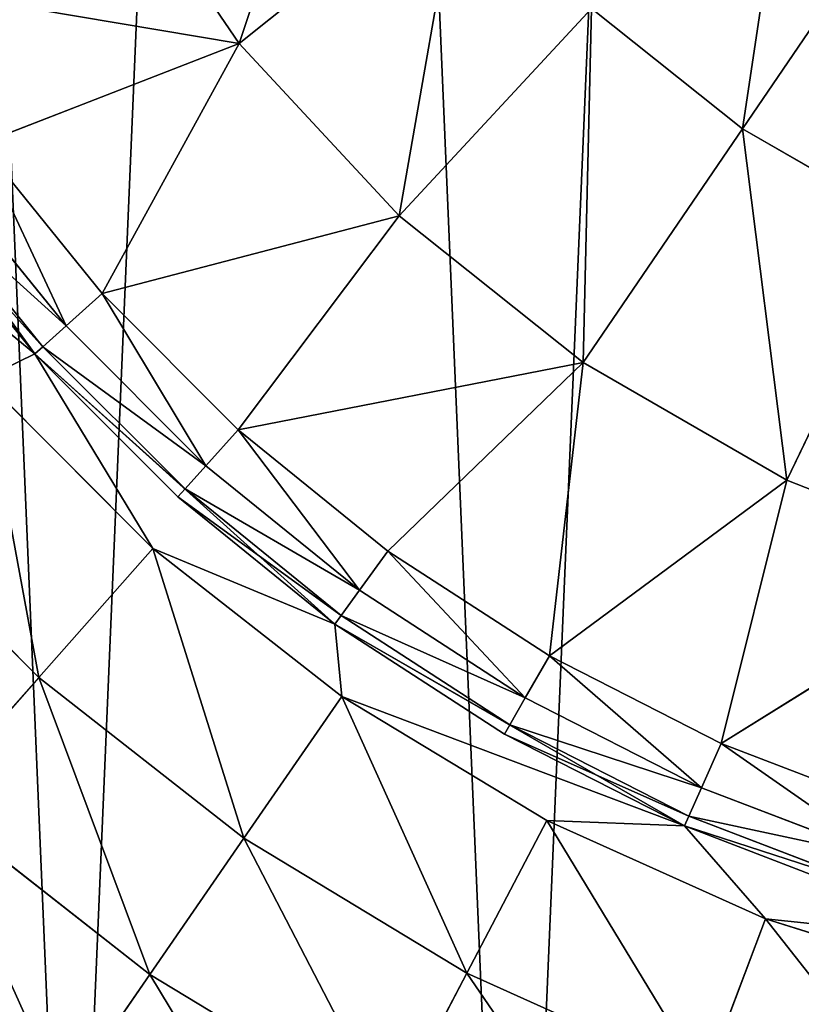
# Model space of a CAD drawing. Extents: x 80 to 596, y 77 to 1633.
# Tile 211 of 256: x 325 to 332, y 1082 to 1091. Entities that reach past the tile are written whole.
import ezdxf

# ---------------------------------------------------------------- set-up
doc = ezdxf.new("R2010")
doc.units = 0
doc.header["$LTSCALE"] = 25.4
doc.layers.get('0').update_dxf_attribs({"color": 13, "linetype": 'CONTINUOUS'})

# ---------------------------------------------------------------- blocks, each defined once
blk = doc.blocks.new('CADILLAC-III-8190-7988-799')
at = {"color": 18}
for p, q in [((-12.1535, 1092.6582, 38.8181), (-10.9521, 1090.8962, 38.8181)), ((-12.1535, 1092.6582, 38.8181), (-10.9521, 1090.8962, 38.8181)), ((-10.9521, 1090.8962, 38.8181), (-8.9466, 1092.4955, 40.1429)), ((-10.9521, 1090.8962, 38.8181), (-8.9466, 1092.4955, 40.1429)), ((-6.3893, 1090.1227, 40.1429), (-4.8746, 1092.3442, 41.1944)), ((-6.3893, 1090.1227, 40.1429), (-4.8746, 1092.3442, 41.1944)), ((-14.2439, 1091.4513, 37.2342), (-10.9521, 1090.8962, 38.8181)), ((-14.2439, 1091.4513, 37.2342), (-10.9521, 1090.8962, 38.8181)), ((-9.5016, 1089.3329, 38.8181), (-7.7569, 1091.2133, 40.1429)), ((-9.5016, 1089.3329, 38.8181), (-7.7569, 1091.2133, 40.1429)), ((-7.7569, 1091.2133, 40.1429), (-6.3893, 1090.1227, 40.1429)), ((-7.7569, 1091.2133, 40.1429), (-6.3893, 1090.1227, 40.1429)), ((-12.8015, 1088.0828, 31.6114), (-14.9519, 1091.0426, 31.6114)), ((-12.8015, 1088.0828, 31.6114), (-14.9519, 1091.0426, 31.6114)), ((-13.2929, 1089.9868, 37.2342), (-10.9521, 1090.8962, 38.8181)), ((-13.2929, 1089.9868, 37.2342), (-10.9521, 1090.8962, 38.8181)), ((-10.9521, 1090.8962, 38.8181), (-12.194, 1088.6298, 37.2342)), ((-10.9521, 1090.8962, 38.8181), (-12.194, 1088.6298, 37.2342)), ((-10.9521, 1090.8962, 38.8181), (-9.5016, 1089.3329, 38.8181)), ((-10.9521, 1090.8962, 38.8181), (-9.5016, 1089.3329, 38.8181)), ((-7.8343, 1088.0032, 38.8181), (-6.3893, 1090.1227, 40.1429)), ((-7.8343, 1088.0032, 38.8181), (-6.3893, 1090.1227, 40.1429)), ((-4.8744, 1089.248, 40.1429), (-6.3893, 1090.1227, 40.1429)), ((-4.8744, 1089.248, 40.1429), (-6.3893, 1090.1227, 40.1429)), ((-13.2929, 1089.9868, 37.2342), (-12.194, 1088.6298, 37.2342)), ((-13.2929, 1089.9868, 37.2342), (-12.194, 1088.6298, 37.2342)), ((-12.5201, 1088.3361, 36.7922), (-13.6479, 1089.7289, 36.7922)), ((-12.5201, 1088.3361, 36.7922), (-13.6479, 1089.7289, 36.7922)), ((-12.8015, 1088.0828, 31.6114), (-13.9542, 1089.5063, 35.6213)), ((-12.8015, 1088.0828, 35.6213), (-13.9542, 1089.5063, 35.6213)), ((-12.8015, 1088.0828, 31.6114), (-13.9542, 1089.5063, 35.6213)), ((-12.8015, 1088.0828, 35.6213), (-13.9542, 1089.5063, 35.6213)), ((-12.7294, 1088.1477, 36.2366), (-13.8757, 1089.5634, 36.2366)), ((-12.7294, 1088.1477, 36.2366), (-13.8757, 1089.5634, 36.2366)), ((-12.194, 1088.6298, 37.2342), (-9.5016, 1089.3329, 38.8181)), ((-12.194, 1088.6298, 37.2342), (-9.5016, 1089.3329, 38.8181)), ((-9.5016, 1089.3329, 38.8181), (-10.9592, 1087.395, 37.2342)), ((-9.5016, 1089.3329, 38.8181), (-10.9592, 1087.395, 37.2342)), ((-9.5016, 1089.3329, 38.8181), (-7.8343, 1088.0032, 38.8181)), ((-9.5016, 1089.3329, 38.8181), (-7.8343, 1088.0032, 38.8181)), ((-4.8744, 1089.248, 40.1429), (-5.9874, 1086.9369, 38.8181)), ((-4.8744, 1089.248, 40.1429), (-5.9874, 1086.9369, 38.8181)), ((-12.194, 1088.6298, 37.2342), (-12.5201, 1088.3361, 36.7922)), ((-12.194, 1088.6298, 37.2342), (-12.5201, 1088.3361, 36.7922)), ((-12.194, 1088.6298, 37.2342), (-10.9592, 1087.395, 37.2342)), ((-12.194, 1088.6298, 37.2342), (-10.9592, 1087.395, 37.2342)), ((-12.5201, 1088.3361, 36.7922), (-12.7294, 1088.1477, 36.2366)), ((-12.5201, 1088.3361, 36.7922), (-12.7294, 1088.1477, 36.2366)), ((-11.2529, 1087.0688, 36.7922), (-12.5201, 1088.3361, 36.7922)), ((-11.2529, 1087.0688, 36.7922), (-12.5201, 1088.3361, 36.7922)), ((-12.7294, 1088.1477, 36.2366), (-12.8015, 1088.0828, 35.6213)), ((-12.7294, 1088.1477, 36.2366), (-12.8015, 1088.0828, 35.6213)), ((-10.0827, 1085.6348, 31.6114), (-12.8015, 1088.0828, 31.6114)), ((-11.5062, 1086.7875, 35.6213), (-12.8015, 1088.0828, 31.6114)), ((-10.0827, 1085.6348, 31.6114), (-12.8015, 1088.0828, 31.6114)), ((-11.5062, 1086.7875, 35.6213), (-12.8015, 1088.0828, 31.6114)), ((-11.5062, 1086.7875, 35.6213), (-12.8015, 1088.0828, 35.6213)), ((-12.8015, 1088.0828, 35.6213), (-12.8015, 1088.0828, 31.6114)), ((-12.8015, 1088.0828, 35.6213), (-12.8015, 1088.0828, 31.6114)), ((-11.5062, 1086.7875, 35.6213), (-12.8015, 1088.0828, 35.6213)), ((-11.4413, 1086.8596, 36.2366), (-12.7294, 1088.1477, 36.2366)), ((-11.4413, 1086.8596, 36.2366), (-12.7294, 1088.1477, 36.2366)), ((-10.9592, 1087.395, 37.2342), (-7.8343, 1088.0032, 38.8181)), ((-10.9592, 1087.395, 37.2342), (-7.8343, 1088.0032, 38.8181)), ((-7.8343, 1088.0032, 38.8181), (-9.6022, 1086.2961, 37.2342)), ((-7.8343, 1088.0032, 38.8181), (-9.6022, 1086.2961, 37.2342)), ((-8.1377, 1085.3451, 37.2342), (-7.8343, 1088.0032, 38.8181)), ((-8.1377, 1085.3451, 37.2342), (-7.8343, 1088.0032, 38.8181)), ((-5.9874, 1086.9369, 38.8181), (-7.8343, 1088.0032, 38.8181)), ((-5.9874, 1086.9369, 38.8181), (-7.8343, 1088.0032, 38.8181)), ((-13.2696, 1087.8563, 31.6114), (-11.7326, 1086.3193, 31.6114)), ((-13.2696, 1087.8563, 31.6114), (-11.7326, 1086.3193, 31.6114)), ((-10.9592, 1087.395, 37.2342), (-11.2529, 1087.0688, 36.7922)), ((-10.9592, 1087.395, 37.2342), (-11.2529, 1087.0688, 36.7922)), ((-10.9592, 1087.395, 37.2342), (-9.6022, 1086.2961, 37.2342)), ((-10.9592, 1087.395, 37.2342), (-9.6022, 1086.2961, 37.2342)), ((-11.2529, 1087.0688, 36.7922), (-11.4413, 1086.8596, 36.2366)), ((-11.2529, 1087.0688, 36.7922), (-11.4413, 1086.8596, 36.2366)), ((-9.8601, 1085.941, 36.7922), (-11.2529, 1087.0688, 36.7922)), ((-9.8601, 1085.941, 36.7922), (-11.2529, 1087.0688, 36.7922)), ((-5.9874, 1086.9369, 38.8181), (-8.1377, 1085.3451, 37.2342)), ((-5.9874, 1086.9369, 38.8181), (-8.1377, 1085.3451, 37.2342)), ((-6.5818, 1084.5522, 37.2342), (-5.9874, 1086.9369, 38.8181)), ((-6.5818, 1084.5522, 37.2342), (-5.9874, 1086.9369, 38.8181)), ((-4.0022, 1086.1578, 38.8181), (-5.9874, 1086.9369, 38.8181)), ((-4.0022, 1086.1578, 38.8181), (-5.9874, 1086.9369, 38.8181)), ((-14.4378, 1086.8214, 31.4576), (-12.7676, 1085.1511, 31.4576)), ((-14.4378, 1086.8214, 31.4576), (-12.7676, 1085.1511, 31.4576)), ((-11.4413, 1086.8596, 36.2366), (-11.5062, 1086.7875, 35.6213)), ((-11.4413, 1086.8596, 36.2366), (-11.5062, 1086.7875, 35.6213)), ((-10.0257, 1085.7133, 36.2366), (-11.4413, 1086.8596, 36.2366)), ((-10.0257, 1085.7133, 36.2366), (-11.4413, 1086.8596, 36.2366)), ((-10.0827, 1085.6348, 31.6114), (-11.5062, 1086.7875, 35.6213)), ((-10.0827, 1085.6348, 35.6213), (-11.5062, 1086.7875, 35.6213)), ((-10.0827, 1085.6348, 31.6114), (-11.5062, 1086.7875, 35.6213)), ((-10.0827, 1085.6348, 35.6213), (-11.5062, 1086.7875, 35.6213)), ((-11.7326, 1086.3193, 31.6114), (-12.7676, 1085.1511, 31.4576)), ((-11.7326, 1086.3193, 31.6114), (-12.7676, 1085.1511, 31.4576)), ((-11.7326, 1086.3193, 31.6114), (-10.0216, 1084.9789, 31.6114)), ((-11.7326, 1086.3193, 31.6114), (-10.0216, 1084.9789, 31.6114)), ((-9.6022, 1086.2961, 37.2342), (-9.8601, 1085.941, 36.7922)), ((-9.6022, 1086.2961, 37.2342), (-9.8601, 1085.941, 36.7922)), ((-9.6022, 1086.2961, 37.2342), (-8.1377, 1085.3451, 37.2342)), ((-9.6022, 1086.2961, 37.2342), (-8.1377, 1085.3451, 37.2342)), ((-6.5818, 1084.5522, 37.2342), (-4.0022, 1086.1578, 38.8181)), ((-6.5818, 1084.5522, 37.2342), (-4.0022, 1086.1578, 38.8181)), ((-9.8601, 1085.941, 36.7922), (-10.0257, 1085.7133, 36.2366)), ((-9.8601, 1085.941, 36.7922), (-10.0257, 1085.7133, 36.2366)), ((-8.3571, 1084.965, 36.7922), (-9.8601, 1085.941, 36.7922)), ((-8.3571, 1084.965, 36.7922), (-9.8601, 1085.941, 36.7922)), ((-10.0257, 1085.7133, 36.2366), (-10.0827, 1085.6348, 35.6213)), ((-10.0257, 1085.7133, 36.2366), (-10.0827, 1085.6348, 35.6213)), ((-8.4979, 1084.7211, 36.2366), (-10.0257, 1085.7133, 36.2366)), ((-8.4979, 1084.7211, 36.2366), (-10.0257, 1085.7133, 36.2366)), ((-6.9143, 1083.8055, 31.6114), (-10.0827, 1085.6348, 31.6114)), ((-8.5464, 1084.6371, 35.6213), (-10.0827, 1085.6348, 31.6114)), ((-6.9143, 1083.8055, 31.6114), (-10.0827, 1085.6348, 31.6114)), ((-8.5464, 1084.6371, 35.6213), (-10.0827, 1085.6348, 31.6114)), ((-8.5464, 1084.6371, 35.6213), (-10.0827, 1085.6348, 35.6213)), ((-10.0827, 1085.6348, 35.6213), (-10.0827, 1085.6348, 31.6114)), ((-10.0827, 1085.6348, 35.6213), (-10.0827, 1085.6348, 31.6114)), ((-8.5464, 1084.6371, 35.6213), (-10.0827, 1085.6348, 35.6213)), ((-8.1377, 1085.3451, 37.2342), (-8.3571, 1084.965, 36.7922)), ((-8.1377, 1085.3451, 37.2342), (-8.3571, 1084.965, 36.7922)), ((-8.1377, 1085.3451, 37.2342), (-6.5818, 1084.5522, 37.2342)), ((-8.1377, 1085.3451, 37.2342), (-6.5818, 1084.5522, 37.2342)), ((-12.7676, 1085.1511, 31.4576), (-13.7628, 1084.0278, 31.0024)), ((-12.7676, 1085.1511, 31.4576), (-13.7628, 1084.0278, 31.0024)), ((-10.9082, 1083.6945, 31.4576), (-12.7676, 1085.1511, 31.4576)), ((-10.9082, 1083.6945, 31.4576), (-12.7676, 1085.1511, 31.4576)), ((-10.0216, 1084.9789, 31.6114), (-10.9082, 1083.6945, 31.4576)), ((-10.0216, 1084.9789, 31.6114), (-10.9082, 1083.6945, 31.4576)), ((-10.0216, 1084.9789, 31.6114), (-8.1614, 1083.8544, 31.6114)), ((-10.0216, 1084.9789, 31.6114), (-8.1614, 1083.8544, 31.6114)), ((-8.3571, 1084.965, 36.7922), (-8.4979, 1084.7211, 36.2366)), ((-8.3571, 1084.965, 36.7922), (-8.4979, 1084.7211, 36.2366)), ((-6.7603, 1084.1514, 36.7922), (-8.3571, 1084.965, 36.7922)), ((-6.7603, 1084.1514, 36.7922), (-8.3571, 1084.965, 36.7922)), ((-8.4979, 1084.7211, 36.2366), (-8.5464, 1084.6371, 35.6213)), ((-8.4979, 1084.7211, 36.2366), (-8.5464, 1084.6371, 35.6213)), ((-6.8749, 1083.8942, 36.2366), (-8.4979, 1084.7211, 36.2366)), ((-6.8749, 1083.8942, 36.2366), (-8.4979, 1084.7211, 36.2366)), ((-6.9143, 1083.8055, 31.6114), (-8.5464, 1084.6371, 35.6213)), ((-6.9143, 1083.8055, 35.6213), (-8.5464, 1084.6371, 35.6213)), ((-6.9143, 1083.8055, 31.6114), (-8.5464, 1084.6371, 35.6213)), ((-6.9143, 1083.8055, 35.6213), (-8.5464, 1084.6371, 35.6213)), ((-6.5818, 1084.5522, 37.2342), (-6.7603, 1084.1514, 36.7922)), ((-6.5818, 1084.5522, 37.2342), (-6.7603, 1084.1514, 36.7922)), ((-6.5818, 1084.5522, 37.2342), (-4.9516, 1083.9265, 37.2342)), ((-6.5818, 1084.5522, 37.2342), (-4.9516, 1083.9265, 37.2342)), ((-6.7603, 1084.1514, 36.7922), (-6.8749, 1083.8942, 36.2366)), ((-6.7603, 1084.1514, 36.7922), (-6.8749, 1083.8942, 36.2366)), ((-5.0872, 1083.5092, 36.7922), (-6.7603, 1084.1514, 36.7922)), ((-5.0872, 1083.5092, 36.7922), (-6.7603, 1084.1514, 36.7922)), ((-11.7607, 1082.4594, 31.0024), (-13.7628, 1084.0278, 31.0024)), ((-11.7607, 1082.4594, 31.0024), (-13.7628, 1084.0278, 31.0024)), ((-6.8749, 1083.8942, 36.2366), (-6.9143, 1083.8055, 35.6213)), ((-6.8749, 1083.8942, 36.2366), (-6.9143, 1083.8055, 35.6213)), ((-5.1742, 1083.2413, 36.2366), (-6.8749, 1083.8942, 36.2366)), ((-5.1742, 1083.2413, 36.2366), (-6.8749, 1083.8942, 36.2366)), ((-8.1614, 1083.8544, 31.6114), (-8.8867, 1082.4724, 31.4576)), ((-8.1614, 1083.8544, 31.6114), (-8.8867, 1082.4724, 31.4576)), ((-8.1614, 1083.8544, 31.6114), (-6.1793, 1082.9623, 31.6114)), ((-8.1614, 1083.8544, 31.6114), (-6.1793, 1082.9623, 31.6114)), ((-3.4349, 1082.675, 31.6114), (-6.9143, 1083.8055, 31.6114)), ((-5.2042, 1083.149, 35.6213), (-6.9143, 1083.8055, 31.6114)), ((-3.4349, 1082.675, 31.6114), (-6.9143, 1083.8055, 31.6114)), ((-5.2042, 1083.149, 35.6213), (-6.9143, 1083.8055, 31.6114)), ((-5.2042, 1083.149, 35.6213), (-6.9143, 1083.8055, 35.6213)), ((-6.9143, 1083.8055, 35.6213), (-6.9143, 1083.8055, 31.6114)), ((-6.9143, 1083.8055, 35.6213), (-6.9143, 1083.8055, 31.6114)), ((-5.2042, 1083.149, 35.6213), (-6.9143, 1083.8055, 35.6213)), ((-10.9082, 1083.6945, 31.4576), (-11.7607, 1082.4594, 31.0024)), ((-10.9082, 1083.6945, 31.4576), (-11.7607, 1082.4594, 31.0024)), ((-8.8867, 1082.4724, 31.4576), (-10.9082, 1083.6945, 31.4576)), ((-8.8867, 1082.4724, 31.4576), (-10.9082, 1083.6945, 31.4576)), ((-6.1793, 1082.9623, 31.6114), (-6.7327, 1081.5029, 31.4576)), ((-6.1793, 1082.9623, 31.6114), (-6.7327, 1081.5029, 31.4576)), ((-6.1793, 1082.9623, 31.6114), (-4.1041, 1082.3157, 31.6114)), ((-6.1793, 1082.9623, 31.6114), (-4.1041, 1082.3157, 31.6114)), ((-11.7607, 1082.4594, 31.0024), (-12.5464, 1081.321, 30.2631)), ((-11.7607, 1082.4594, 31.0024), (-12.5464, 1081.321, 30.2631)), ((-9.5842, 1081.1436, 31.0024), (-11.7607, 1082.4594, 31.0024)), ((-9.5842, 1081.1436, 31.0024), (-11.7607, 1082.4594, 31.0024)), ((-8.8867, 1082.4724, 31.4576), (-9.5842, 1081.1436, 31.0024)), ((-8.8867, 1082.4724, 31.4576), (-9.5842, 1081.1436, 31.0024)), ((-8.8867, 1082.4724, 31.4576), (-6.7327, 1081.5029, 31.4576)), ((-8.8867, 1082.4724, 31.4576), (-6.7327, 1081.5029, 31.4576))]:
    blk.add_line(p, q, dxfattribs=at)
mesh = blk.add_polyface(dxfattribs=at)
corners = [(-25.5858, 1103.0951, 7.1114), (-25.2129, 1094.3149, 7.1114), (-25.773, 1098.6891, 7.1114), (-24.6568, 1107.406, 7.1114), (-23.9215, 1090.0983, 7.1114), (-23.0125, 1111.4979, 7.1114), (-21.9362, 1086.1605, 7.1114), (-20.7003, 1115.2531, 7.1114), (-19.3139, 1082.615, 7.1114), (-17.7868, 1118.5635, 7.1114), (-16.1301, 1079.5636, 7.1114), (-14.3558, 1121.3339, 7.1114), (-12.4765, 1077.0942, 7.1114), (-10.5059, 1123.4845, 7.1114), (-8.4581, 1075.2777, 7.1114), (-6.3479, 1124.9536, 7.1114), (-4.1904, 1074.1665, 7.1114), (-2.0014, 1125.6989, 7.1114), (0.2036, 1073.7926, 7.1114), (0.2036, 1125.7926, 7.1114), (2.4085, 1125.6989, 7.1114), (4.5976, 1074.1665, 7.1114), (6.755, 1124.9536, 7.1114), (8.8652, 1075.2777, 7.1114), (10.913, 1123.4845, 7.1114), (12.8836, 1077.0942, 7.1114), (14.7629, 1121.3339, 7.1114), (16.5373, 1079.5636, 7.1114), (18.194, 1118.5635, 7.1114), (19.7211, 1082.615, 7.1114), (21.1075, 1115.2531, 7.1114), (22.3433, 1086.1605, 7.1114), (23.4197, 1111.4979, 7.1114), (24.3287, 1090.0983, 7.1114), (25.0639, 1107.406, 7.1114), (25.62, 1094.3149, 7.1114), (25.993, 1103.0951, 7.1114), (26.1802, 1098.6891, 7.1114)]
mesh.append_faces([[corners[k] for k in face] for face in [(0, 1, 2), (35, 36, 37)]], dxfattribs={"vtx0": -1, "color": 18})
mesh.append_faces([[corners[k] for k in face] for face in [(1, 3, 4), (4, 5, 6), (6, 7, 8), (8, 9, 10), (10, 11, 12), (12, 13, 14), (14, 15, 16), (16, 17, 18), (18, 20, 21), (21, 22, 23), (23, 24, 25), (25, 26, 27), (27, 28, 29), (29, 30, 31), (31, 32, 33), (33, 34, 35)]], dxfattribs={"vtx0": -1, "vtx1": -1, "color": 18})
mesh.append_faces([[corners[k] for k in face] for face in [(1, 0, 3), (4, 3, 5), (6, 5, 7), (8, 7, 9), (10, 9, 11), (12, 11, 13), (14, 13, 15), (16, 15, 17), (18, 17, 19), (18, 19, 20), (21, 20, 22), (23, 22, 24), (25, 24, 26), (27, 26, 28), (29, 28, 30), (31, 30, 32), (33, 32, 34), (35, 34, 36)]], dxfattribs={"vtx0": -1, "vtx2": -1, "color": 18})
mesh = blk.add_polyface(dxfattribs=at)
corners = [(-17.6652, 1097.6229, 31.6114), (-17.6652, 1101.9623, 31.6114), (-17.7964, 1099.7926, 31.6114), (-17.2734, 1095.4849, 31.6114), (-17.2734, 1104.1002, 31.6114), (-17.2006, 1097.9634, 31.6114), (-16.6267, 1093.4097, 31.6114), (-16.4399, 1094.3848, 31.6114), (-15.7346, 1091.4276, 31.6114), (-14.9519, 1091.0426, 31.6114), (-14.6101, 1089.5674, 31.6114), (-12.8015, 1088.0828, 31.6114), (-13.2696, 1087.8563, 31.6114), (-11.7326, 1086.3193, 31.6114), (-10.0827, 1085.6348, 31.6114), (-10.0216, 1084.9789, 31.6114), (-6.9143, 1083.8055, 31.6114), (-8.1614, 1083.8544, 31.6114), (-6.1793, 1082.9623, 31.6114), (-3.4349, 1082.675, 31.6114), (-4.1041, 1082.3157, 31.6114), (-1.9661, 1081.9238, 31.6114), (0.2036, 1082.2926, 31.6114), (0.2036, 1081.7926, 31.6114), (2.3732, 1081.9238, 31.6114), (3.842, 1082.675, 31.6114), (4.5113, 1082.3157, 31.6114), (7.3215, 1083.8055, 31.6114), (6.5865, 1082.9623, 31.6114), (8.5686, 1083.8544, 31.6114), (10.4898, 1085.6348, 31.6114), (10.4287, 1084.9789, 31.6114), (12.1398, 1086.3193, 31.6114), (13.2086, 1088.0828, 31.6114), (13.6768, 1087.8563, 31.6114), (15.359, 1091.0426, 31.6114), (15.0173, 1089.5674, 31.6114), (16.1418, 1091.4276, 31.6114), (16.8471, 1094.3848, 31.6114), (17.0339, 1093.4097, 31.6114), (17.6077, 1097.9634, 31.6114), (17.6805, 1095.4849, 31.6114), (17.6077, 1101.6218, 31.6114), (-17.2006, 1101.6218, 31.6114), (-16.6267, 1106.1754, 31.6114), (-16.4399, 1105.2003, 31.6114), (-15.7346, 1108.1576, 31.6114), (-14.9519, 1108.5426, 31.6114), (-14.6101, 1110.0177, 31.6114), (-12.8015, 1111.5023, 31.6114), (-13.2696, 1111.7288, 31.6114), (-11.7326, 1113.2657, 31.6114), (-10.0827, 1113.9503, 31.6114), (-10.0216, 1114.6063, 31.6114), (-6.9143, 1115.7797, 31.6114), (-8.1614, 1115.7308, 31.6114), (-6.1793, 1116.6228, 31.6114), (-3.4349, 1116.9102, 31.6114), (-4.1041, 1117.2695, 31.6114), (-1.9661, 1117.6614, 31.6114), (0.2036, 1117.2926, 31.6114), (0.2036, 1117.7926, 31.6114), (3.842, 1116.9102, 31.6114), (2.3732, 1117.6614, 31.6114), (4.5113, 1117.2695, 31.6114), (7.3215, 1115.7797, 31.6114), (6.5865, 1116.6228, 31.6114), (8.5686, 1115.7308, 31.6114), (10.4898, 1113.9503, 31.6114), (10.4287, 1114.6063, 31.6114), (12.1398, 1113.2657, 31.6114), (13.2086, 1111.5023, 31.6114), (13.6768, 1111.7288, 31.6114), (15.359, 1108.5426, 31.6114), (15.0173, 1110.0177, 31.6114), (16.1418, 1108.1576, 31.6114), (16.8471, 1105.2003, 31.6114), (17.0339, 1106.1754, 31.6114), (17.6805, 1104.1002, 31.6114), (18.0723, 1097.6229, 31.6114), (18.0723, 1101.9623, 31.6114), (18.2036, 1099.7926, 31.6114)]
mesh.append_faces([[corners[k] for k in face] for face in [(0, 1, 2), (80, 79, 81)]], dxfattribs={"vtx0": -1, "color": 18})
mesh.append_faces([[corners[k] for k in face] for face in [(1, 3, 4), (5, 6, 7), (7, 8, 9), (9, 10, 11), (11, 13, 14), (14, 15, 16), (16, 18, 19), (19, 21, 22), (22, 24, 25), (25, 26, 27), (27, 29, 30), (30, 32, 33), (33, 34, 35), (35, 37, 38), (38, 39, 40), (40, 41, 42), (4, 43, 44), (43, 4, 5), (44, 45, 46), (46, 47, 48), (48, 49, 50), (50, 49, 51), (51, 52, 53), (53, 54, 55), (55, 54, 56), (56, 57, 58), (58, 57, 59), (59, 60, 61), (61, 62, 63), (63, 62, 64), (64, 65, 66), (66, 65, 67), (67, 68, 69), (69, 68, 70), (70, 71, 72), (72, 73, 74), (74, 73, 75), (75, 76, 77), (77, 42, 78), (78, 79, 80)]], dxfattribs={"vtx0": -1, "vtx1": -1, "color": 18})
mesh.append_faces([[corners[k] for k in face] for face in [(4, 3, 5), (78, 42, 41)]], dxfattribs={"vtx0": -1, "vtx1": -1, "vtx2": -1, "color": 18})
mesh.append_faces([[corners[k] for k in face] for face in [(1, 0, 3), (5, 3, 6), (7, 6, 8), (9, 8, 10), (11, 10, 12), (11, 12, 13), (14, 13, 15), (16, 15, 17), (16, 17, 18), (19, 18, 20), (19, 20, 21), (22, 21, 23), (22, 23, 24), (25, 24, 26), (27, 26, 28), (27, 28, 29), (30, 29, 31), (30, 31, 32), (33, 32, 34), (35, 34, 36), (35, 36, 37), (38, 37, 39), (40, 39, 41), (44, 43, 45), (46, 45, 47), (48, 47, 49), (51, 49, 52), (53, 52, 54), (56, 54, 57), (59, 57, 60), (61, 60, 62), (64, 62, 65), (67, 65, 68), (70, 68, 71), (72, 71, 73), (75, 73, 76), (77, 76, 42), (78, 41, 79)]], dxfattribs={"vtx0": -1, "vtx2": -1, "color": 18})
mesh = blk.add_polyface(dxfattribs=at)
corners = [(-10.9521, 1090.8962, 38.8181), (-9.932, 1093.9408, 40.1429), (-12.1535, 1092.6582, 38.8181), (-8.9466, 1092.4955, 40.1429)]
mesh.append_faces([[corners[k] for k in face] for face in [(0, 1, 2), (1, 0, 3)]], dxfattribs={"vtx0": -1, "color": 18})
mesh = blk.add_polyface(dxfattribs=at)
corners = [(-6.3893, 1090.1227, 40.1429), (-5.928, 1093.1842, 41.1944), (-7.7569, 1091.2133, 40.1429), (-4.8746, 1092.3442, 41.1944)]
mesh.append_faces([[corners[k] for k in face] for face in [(0, 1, 2), (1, 0, 3)]], dxfattribs={"vtx0": -1, "color": 18})
mesh = blk.add_polyface(dxfattribs=at)
corners = [(-10.9521, 1090.8962, 38.8181), (-12.1535, 1092.6582, 38.8181), (-14.2439, 1091.4513, 37.2342)]
mesh.append_faces([[corners[k] for k in face] for face in [(0, 1, 2)]], dxfattribs={"color": 18})
mesh = blk.add_polyface(dxfattribs=at)
corners = [(-9.5016, 1089.3329, 38.8181), (-8.9466, 1092.4955, 40.1429), (-10.9521, 1090.8962, 38.8181), (-7.7569, 1091.2133, 40.1429)]
mesh.append_faces([[corners[k] for k in face] for face in [(0, 1, 2), (1, 0, 3)]], dxfattribs={"vtx0": -1, "color": 18})
mesh = blk.add_polyface(dxfattribs=at)
corners = [(-4.8744, 1089.248, 40.1429), (-4.8746, 1092.3442, 41.1944), (-6.3893, 1090.1227, 40.1429), (-3.7078, 1091.6705, 41.1944)]
mesh.append_faces([[corners[k] for k in face] for face in [(0, 1, 2), (1, 0, 3)]], dxfattribs={"vtx0": -1, "color": 18})
mesh = blk.add_polyface(dxfattribs=at)
corners = [(-10.9521, 1090.8962, 38.8181), (-14.2439, 1091.4513, 37.2342), (-13.2929, 1089.9868, 37.2342)]
mesh.append_faces([[corners[k] for k in face] for face in [(0, 1, 2)]], dxfattribs={"color": 18})
mesh = blk.add_polyface(dxfattribs=at)
corners = [(-7.8343, 1088.0032, 38.8181), (-7.7569, 1091.2133, 40.1429), (-9.5016, 1089.3329, 38.8181), (-6.3893, 1090.1227, 40.1429)]
mesh.append_faces([[corners[k] for k in face] for face in [(0, 1, 2), (1, 0, 3)]], dxfattribs={"vtx0": -1, "color": 18})
mesh = blk.add_polyface(dxfattribs=at)
corners = [(-14.9519, 1091.0426, 31.6114), (-12.8015, 1088.0828, 31.6114), (-13.9542, 1089.5063, 35.6213)]
mesh.append_faces([[corners[k] for k in face] for face in [(0, 1, 2)]], dxfattribs={"color": 18})
mesh = blk.add_polyface(dxfattribs=at)
corners = [(-10.9521, 1090.8962, 38.8181), (-13.2929, 1089.9868, 37.2342), (-12.194, 1088.6298, 37.2342)]
mesh.append_faces([[corners[k] for k in face] for face in [(0, 1, 2)]], dxfattribs={"color": 18})
mesh = blk.add_polyface(dxfattribs=at)
corners = [(-9.5016, 1089.3329, 38.8181), (-10.9521, 1090.8962, 38.8181), (-12.194, 1088.6298, 37.2342)]
mesh.append_faces([[corners[k] for k in face] for face in [(0, 1, 2)]], dxfattribs={"color": 18})
mesh = blk.add_polyface(dxfattribs=at)
corners = [(-5.9874, 1086.9369, 38.8181), (-6.3893, 1090.1227, 40.1429), (-7.8343, 1088.0032, 38.8181), (-4.8744, 1089.248, 40.1429)]
mesh.append_faces([[corners[k] for k in face] for face in [(0, 1, 2), (1, 0, 3)]], dxfattribs={"vtx0": -1, "color": 18})
mesh = blk.add_polyface(dxfattribs=at)
corners = [(-12.5201, 1088.3361, 36.7922), (-13.2929, 1089.9868, 37.2342), (-13.6479, 1089.7289, 36.7922), (-12.194, 1088.6298, 37.2342)]
mesh.append_faces([[corners[k] for k in face] for face in [(0, 1, 2), (1, 0, 3)]], dxfattribs={"vtx0": -1, "color": 18})
mesh = blk.add_polyface(dxfattribs=at)
corners = [(-12.5201, 1088.3361, 36.7922), (-13.8757, 1089.5634, 36.2366), (-12.7294, 1088.1477, 36.2366), (-13.6479, 1089.7289, 36.7922)]
mesh.append_faces([[corners[k] for k in face] for face in [(0, 1, 2), (1, 0, 3)]], dxfattribs={"vtx0": -1, "color": 18})
mesh = blk.add_polyface(dxfattribs=at)
corners = [(-12.7294, 1088.1477, 36.2366), (-13.9542, 1089.5063, 35.6213), (-12.8015, 1088.0828, 35.6213), (-13.8757, 1089.5634, 36.2366)]
mesh.append_faces([[corners[k] for k in face] for face in [(0, 1, 2), (1, 0, 3)]], dxfattribs={"vtx0": -1, "color": 18})
mesh = blk.add_polyface(dxfattribs=at)
corners = [(-13.9542, 1089.5063, 35.6213), (-12.8015, 1088.0828, 31.6114), (-12.8015, 1088.0828, 35.6213)]
mesh.append_faces([[corners[k] for k in face] for face in [(0, 1, 2)]], dxfattribs={"color": 18})
mesh = blk.add_polyface(dxfattribs=at)
corners = [(-9.5016, 1089.3329, 38.8181), (-12.194, 1088.6298, 37.2342), (-10.9592, 1087.395, 37.2342)]
mesh.append_faces([[corners[k] for k in face] for face in [(0, 1, 2)]], dxfattribs={"color": 18})
mesh = blk.add_polyface(dxfattribs=at)
corners = [(-7.8343, 1088.0032, 38.8181), (-9.5016, 1089.3329, 38.8181), (-10.9592, 1087.395, 37.2342)]
mesh.append_faces([[corners[k] for k in face] for face in [(0, 1, 2)]], dxfattribs={"color": 18})
mesh = blk.add_polyface(dxfattribs=at)
corners = [(-4.0022, 1086.1578, 38.8181), (-4.8744, 1089.248, 40.1429), (-5.9874, 1086.9369, 38.8181), (-3.2461, 1088.609, 40.1429)]
mesh.append_faces([[corners[k] for k in face] for face in [(0, 1, 2), (1, 0, 3)]], dxfattribs={"vtx0": -1, "color": 18})
mesh = blk.add_polyface(dxfattribs=at)
corners = [(-11.2529, 1087.0688, 36.7922), (-12.194, 1088.6298, 37.2342), (-12.5201, 1088.3361, 36.7922), (-10.9592, 1087.395, 37.2342)]
mesh.append_faces([[corners[k] for k in face] for face in [(0, 1, 2), (1, 0, 3)]], dxfattribs={"vtx0": -1, "color": 18})
mesh = blk.add_polyface(dxfattribs=at)
corners = [(-11.2529, 1087.0688, 36.7922), (-12.7294, 1088.1477, 36.2366), (-11.4413, 1086.8596, 36.2366), (-12.5201, 1088.3361, 36.7922)]
mesh.append_faces([[corners[k] for k in face] for face in [(0, 1, 2), (1, 0, 3)]], dxfattribs={"vtx0": -1, "color": 18})
mesh = blk.add_polyface(dxfattribs=at)
corners = [(-11.4413, 1086.8596, 36.2366), (-12.8015, 1088.0828, 35.6213), (-11.5062, 1086.7875, 35.6213), (-12.7294, 1088.1477, 36.2366)]
mesh.append_faces([[corners[k] for k in face] for face in [(0, 1, 2), (1, 0, 3)]], dxfattribs={"vtx0": -1, "color": 18})
mesh = blk.add_polyface(dxfattribs=at)
corners = [(-11.5062, 1086.7875, 35.6213), (-12.8015, 1088.0828, 31.6114), (-10.0827, 1085.6348, 31.6114)]
mesh.append_faces([[corners[k] for k in face] for face in [(0, 1, 2)]], dxfattribs={"color": 18})
mesh = blk.add_polyface(dxfattribs=at)
corners = [(-12.8015, 1088.0828, 31.6114), (-11.5062, 1086.7875, 35.6213), (-12.8015, 1088.0828, 35.6213)]
mesh.append_faces([[corners[k] for k in face] for face in [(0, 1, 2)]], dxfattribs={"color": 18})
mesh = blk.add_polyface(dxfattribs=at)
corners = [(-7.8343, 1088.0032, 38.8181), (-10.9592, 1087.395, 37.2342), (-9.6022, 1086.2961, 37.2342)]
mesh.append_faces([[corners[k] for k in face] for face in [(0, 1, 2)]], dxfattribs={"color": 18})
mesh = blk.add_polyface(dxfattribs=at)
corners = [(-7.8343, 1088.0032, 38.8181), (-9.6022, 1086.2961, 37.2342), (-8.1377, 1085.3451, 37.2342)]
mesh.append_faces([[corners[k] for k in face] for face in [(0, 1, 2)]], dxfattribs={"color": 18})
mesh = blk.add_polyface(dxfattribs=at)
corners = [(-5.9874, 1086.9369, 38.8181), (-7.8343, 1088.0032, 38.8181), (-8.1377, 1085.3451, 37.2342)]
mesh.append_faces([[corners[k] for k in face] for face in [(0, 1, 2)]], dxfattribs={"color": 18})
mesh = blk.add_polyface(dxfattribs=at)
corners = [(-12.7676, 1085.1511, 31.4576), (-13.2696, 1087.8563, 31.6114), (-14.4378, 1086.8214, 31.4576), (-11.7326, 1086.3193, 31.6114)]
mesh.append_faces([[corners[k] for k in face] for face in [(0, 1, 2), (1, 0, 3)]], dxfattribs={"vtx0": -1, "color": 18})
mesh = blk.add_polyface(dxfattribs=at)
corners = [(-9.8601, 1085.941, 36.7922), (-10.9592, 1087.395, 37.2342), (-11.2529, 1087.0688, 36.7922), (-9.6022, 1086.2961, 37.2342)]
mesh.append_faces([[corners[k] for k in face] for face in [(0, 1, 2), (1, 0, 3)]], dxfattribs={"vtx0": -1, "color": 18})
mesh = blk.add_polyface(dxfattribs=at)
corners = [(-9.8601, 1085.941, 36.7922), (-11.4413, 1086.8596, 36.2366), (-10.0257, 1085.7133, 36.2366), (-11.2529, 1087.0688, 36.7922)]
mesh.append_faces([[corners[k] for k in face] for face in [(0, 1, 2), (1, 0, 3)]], dxfattribs={"vtx0": -1, "color": 18})
mesh = blk.add_polyface(dxfattribs=at)
corners = [(-5.9874, 1086.9369, 38.8181), (-8.1377, 1085.3451, 37.2342), (-6.5818, 1084.5522, 37.2342)]
mesh.append_faces([[corners[k] for k in face] for face in [(0, 1, 2)]], dxfattribs={"color": 18})
mesh = blk.add_polyface(dxfattribs=at)
corners = [(-4.0022, 1086.1578, 38.8181), (-5.9874, 1086.9369, 38.8181), (-6.5818, 1084.5522, 37.2342)]
mesh.append_faces([[corners[k] for k in face] for face in [(0, 1, 2)]], dxfattribs={"color": 18})
mesh = blk.add_polyface(dxfattribs=at)
corners = [(-13.7628, 1084.0278, 31.0024), (-14.4378, 1086.8214, 31.4576), (-15.5612, 1085.8263, 31.0024), (-12.7676, 1085.1511, 31.4576)]
mesh.append_faces([[corners[k] for k in face] for face in [(0, 1, 2), (1, 0, 3)]], dxfattribs={"vtx0": -1, "color": 18})
mesh = blk.add_polyface(dxfattribs=at)
corners = [(-10.0257, 1085.7133, 36.2366), (-11.5062, 1086.7875, 35.6213), (-10.0827, 1085.6348, 35.6213), (-11.4413, 1086.8596, 36.2366)]
mesh.append_faces([[corners[k] for k in face] for face in [(0, 1, 2), (1, 0, 3)]], dxfattribs={"vtx0": -1, "color": 18})
mesh = blk.add_polyface(dxfattribs=at)
corners = [(-11.5062, 1086.7875, 35.6213), (-10.0827, 1085.6348, 31.6114), (-10.0827, 1085.6348, 35.6213)]
mesh.append_faces([[corners[k] for k in face] for face in [(0, 1, 2)]], dxfattribs={"color": 18})
mesh = blk.add_polyface(dxfattribs=at)
corners = [(-10.9082, 1083.6945, 31.4576), (-11.7326, 1086.3193, 31.6114), (-12.7676, 1085.1511, 31.4576), (-10.0216, 1084.9789, 31.6114)]
mesh.append_faces([[corners[k] for k in face] for face in [(0, 1, 2), (1, 0, 3)]], dxfattribs={"vtx0": -1, "color": 18})
mesh = blk.add_polyface(dxfattribs=at)
corners = [(-8.3571, 1084.965, 36.7922), (-9.6022, 1086.2961, 37.2342), (-9.8601, 1085.941, 36.7922), (-8.1377, 1085.3451, 37.2342)]
mesh.append_faces([[corners[k] for k in face] for face in [(0, 1, 2), (1, 0, 3)]], dxfattribs={"vtx0": -1, "color": 18})
mesh = blk.add_polyface(dxfattribs=at)
corners = [(-4.0022, 1086.1578, 38.8181), (-6.5818, 1084.5522, 37.2342), (-4.9516, 1083.9265, 37.2342)]
mesh.append_faces([[corners[k] for k in face] for face in [(0, 1, 2)]], dxfattribs={"color": 18})
mesh = blk.add_polyface(dxfattribs=at)
corners = [(-8.3571, 1084.965, 36.7922), (-10.0257, 1085.7133, 36.2366), (-8.4979, 1084.7211, 36.2366), (-9.8601, 1085.941, 36.7922)]
mesh.append_faces([[corners[k] for k in face] for face in [(0, 1, 2), (1, 0, 3)]], dxfattribs={"vtx0": -1, "color": 18})
mesh = blk.add_polyface(dxfattribs=at)
corners = [(-8.4979, 1084.7211, 36.2366), (-10.0827, 1085.6348, 35.6213), (-8.5464, 1084.6371, 35.6213), (-10.0257, 1085.7133, 36.2366)]
mesh.append_faces([[corners[k] for k in face] for face in [(0, 1, 2), (1, 0, 3)]], dxfattribs={"vtx0": -1, "color": 18})
mesh = blk.add_polyface(dxfattribs=at)
corners = [(-8.5464, 1084.6371, 35.6213), (-10.0827, 1085.6348, 31.6114), (-6.9143, 1083.8055, 31.6114)]
mesh.append_faces([[corners[k] for k in face] for face in [(0, 1, 2)]], dxfattribs={"color": 18})
mesh = blk.add_polyface(dxfattribs=at)
corners = [(-10.0827, 1085.6348, 35.6213), (-10.0827, 1085.6348, 31.6114), (-8.5464, 1084.6371, 35.6213)]
mesh.append_faces([[corners[k] for k in face] for face in [(0, 1, 2)]], dxfattribs={"color": 18})
mesh = blk.add_polyface(dxfattribs=at)
corners = [(-6.7603, 1084.1514, 36.7922), (-8.1377, 1085.3451, 37.2342), (-8.3571, 1084.965, 36.7922), (-6.5818, 1084.5522, 37.2342)]
mesh.append_faces([[corners[k] for k in face] for face in [(0, 1, 2), (1, 0, 3)]], dxfattribs={"vtx0": -1, "color": 18})
mesh = blk.add_polyface(dxfattribs=at)
corners = [(-11.7607, 1082.4594, 31.0024), (-12.7676, 1085.1511, 31.4576), (-13.7628, 1084.0278, 31.0024), (-10.9082, 1083.6945, 31.4576)]
mesh.append_faces([[corners[k] for k in face] for face in [(0, 1, 2), (1, 0, 3)]], dxfattribs={"vtx0": -1, "color": 18})
mesh = blk.add_polyface(dxfattribs=at)
corners = [(-8.8867, 1082.4724, 31.4576), (-10.0216, 1084.9789, 31.6114), (-10.9082, 1083.6945, 31.4576), (-8.1614, 1083.8544, 31.6114)]
mesh.append_faces([[corners[k] for k in face] for face in [(0, 1, 2), (1, 0, 3)]], dxfattribs={"vtx0": -1, "color": 18})
mesh = blk.add_polyface(dxfattribs=at)
corners = [(-6.7603, 1084.1514, 36.7922), (-8.4979, 1084.7211, 36.2366), (-6.8749, 1083.8942, 36.2366), (-8.3571, 1084.965, 36.7922)]
mesh.append_faces([[corners[k] for k in face] for face in [(0, 1, 2), (1, 0, 3)]], dxfattribs={"vtx0": -1, "color": 18})
mesh = blk.add_polyface(dxfattribs=at)
corners = [(-6.8749, 1083.8942, 36.2366), (-8.5464, 1084.6371, 35.6213), (-6.9143, 1083.8055, 35.6213), (-8.4979, 1084.7211, 36.2366)]
mesh.append_faces([[corners[k] for k in face] for face in [(0, 1, 2), (1, 0, 3)]], dxfattribs={"vtx0": -1, "color": 18})
mesh = blk.add_polyface(dxfattribs=at)
corners = [(-8.5464, 1084.6371, 35.6213), (-6.9143, 1083.8055, 31.6114), (-6.9143, 1083.8055, 35.6213)]
mesh.append_faces([[corners[k] for k in face] for face in [(0, 1, 2)]], dxfattribs={"color": 18})
mesh = blk.add_polyface(dxfattribs=at)
corners = [(-5.0872, 1083.5092, 36.7922), (-6.5818, 1084.5522, 37.2342), (-6.7603, 1084.1514, 36.7922), (-4.9516, 1083.9265, 37.2342)]
mesh.append_faces([[corners[k] for k in face] for face in [(0, 1, 2), (1, 0, 3)]], dxfattribs={"vtx0": -1, "color": 18})
mesh = blk.add_polyface(dxfattribs=at)
corners = [(-5.0872, 1083.5092, 36.7922), (-6.8749, 1083.8942, 36.2366), (-5.1742, 1083.2413, 36.2366), (-6.7603, 1084.1514, 36.7922)]
mesh.append_faces([[corners[k] for k in face] for face in [(0, 1, 2), (1, 0, 3)]], dxfattribs={"vtx0": -1, "color": 18})
mesh = blk.add_polyface(dxfattribs=at)
corners = [(-12.5464, 1081.321, 30.2631), (-13.7628, 1084.0278, 31.0024), (-14.6799, 1082.9926, 30.2631), (-11.7607, 1082.4594, 31.0024)]
mesh.append_faces([[corners[k] for k in face] for face in [(0, 1, 2), (1, 0, 3)]], dxfattribs={"vtx0": -1, "color": 18})
mesh = blk.add_polyface(dxfattribs=at)
corners = [(-5.1742, 1083.2413, 36.2366), (-6.9143, 1083.8055, 35.6213), (-5.2042, 1083.149, 35.6213), (-6.8749, 1083.8942, 36.2366)]
mesh.append_faces([[corners[k] for k in face] for face in [(0, 1, 2), (1, 0, 3)]], dxfattribs={"vtx0": -1, "color": 18})
mesh = blk.add_polyface(dxfattribs=at)
corners = [(-6.7327, 1081.5029, 31.4576), (-8.1614, 1083.8544, 31.6114), (-8.8867, 1082.4724, 31.4576), (-6.1793, 1082.9623, 31.6114)]
mesh.append_faces([[corners[k] for k in face] for face in [(0, 1, 2), (1, 0, 3)]], dxfattribs={"vtx0": -1, "color": 18})
mesh = blk.add_polyface(dxfattribs=at)
corners = [(-5.2042, 1083.149, 35.6213), (-6.9143, 1083.8055, 31.6114), (-3.4349, 1082.675, 31.6114)]
mesh.append_faces([[corners[k] for k in face] for face in [(0, 1, 2)]], dxfattribs={"color": 18})
mesh = blk.add_polyface(dxfattribs=at)
corners = [(-6.9143, 1083.8055, 35.6213), (-6.9143, 1083.8055, 31.6114), (-5.2042, 1083.149, 35.6213)]
mesh.append_faces([[corners[k] for k in face] for face in [(0, 1, 2)]], dxfattribs={"color": 18})
mesh = blk.add_polyface(dxfattribs=at)
corners = [(-9.5842, 1081.1436, 31.0024), (-10.9082, 1083.6945, 31.4576), (-11.7607, 1082.4594, 31.0024), (-8.8867, 1082.4724, 31.4576)]
mesh.append_faces([[corners[k] for k in face] for face in [(0, 1, 2), (1, 0, 3)]], dxfattribs={"vtx0": -1, "color": 18})
mesh = blk.add_polyface(dxfattribs=at)
corners = [(-13.235, 1080.3234, 29.2682), (-14.6799, 1082.9926, 30.2631), (-15.4838, 1082.0852, 29.2682), (-12.5464, 1081.321, 30.2631)]
mesh.append_faces([[corners[k] for k in face] for face in [(0, 1, 2), (1, 0, 3)]], dxfattribs={"vtx0": -1, "color": 18})
mesh = blk.add_polyface(dxfattribs=at)
corners = [(-4.4776, 1080.8003, 31.4576), (-6.1793, 1082.9623, 31.6114), (-6.7327, 1081.5029, 31.4576), (-4.1041, 1082.3157, 31.6114)]
mesh.append_faces([[corners[k] for k in face] for face in [(0, 1, 2), (1, 0, 3)]], dxfattribs={"vtx0": -1, "color": 18})
mesh = blk.add_polyface(dxfattribs=at)
corners = [(-10.2269, 1079.9189, 30.2631), (-11.7607, 1082.4594, 31.0024), (-12.5464, 1081.321, 30.2631), (-9.5842, 1081.1436, 31.0024)]
mesh.append_faces([[corners[k] for k in face] for face in [(0, 1, 2), (1, 0, 3)]], dxfattribs={"vtx0": -1, "color": 18})
mesh = blk.add_polyface(dxfattribs=at)
corners = [(-7.2649, 1080.0997, 31.0024), (-8.8867, 1082.4724, 31.4576), (-9.5842, 1081.1436, 31.0024), (-6.7327, 1081.5029, 31.4576)]
mesh.append_faces([[corners[k] for k in face] for face in [(0, 1, 2), (1, 0, 3)]], dxfattribs={"vtx0": -1, "color": 18})
blk = doc.blocks.new('GRUPUJ_1')
at = {"color": 0}
blk.add_blockref('CADILLAC-III-8190-7988-799', (258.0665, -77.4909, -7.1114), dxfattribs=at)

msp = doc.modelspace()

# ---------------------------------------------------------------- block references
at = {"color": 0}
msp.add_blockref('GRUPUJ_1', (79.8335, 77.4909, -7.9886), dxfattribs=at)

doc.saveas('drawing.dxf')
